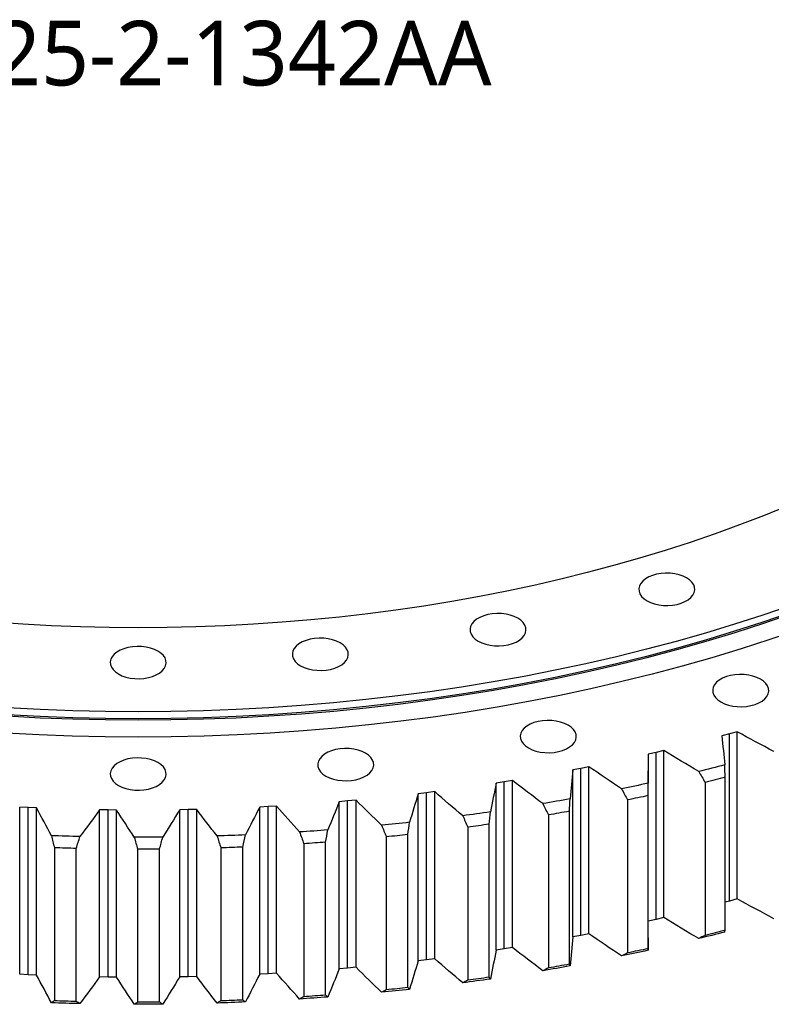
# Model space of a CAD drawing. Header units: millimetres. Extents: x -207 to 5749, y 4771 to 9302.
# Tile 10 of 12: x 3826 to 4175, y 6615 to 7072. Entities that reach past the tile are written whole.
import ezdxf

# ---------------------------------------------------------------- set-up
doc = ezdxf.new("R2010")
doc.units = ezdxf.units.MM
doc.header["$LTSCALE"] = 20

msp = doc.modelspace()

# ---------------------------------------------------------------- linework, layer by layer
at = {"color": 7, "linetype": 'Continuous', "lineweight": 25}
for p, q in [((4155.28, 6740.14), (4151.7, 6739.19)), ((4158.82, 6741.13), (4155.28, 6740.14)), ((4155.28, 6662.57), (4155.28, 6740.14)), ((4158.82, 6663.56), (4158.82, 6741.13)), ((4121.19, 6731.57), (4117.52, 6730.75)), ((4124.83, 6732.44), (4121.19, 6731.57)), ((4121.19, 6654), (4121.19, 6731.57)), ((4124.83, 6654.87), (4124.83, 6732.44)), ((4086.31, 6724.15), (4082.56, 6723.45)), ((4090.03, 6724.9), (4086.31, 6724.15)), ((4086.31, 6646.58), (4086.31, 6724.15)), ((4090.03, 6647.32), (4090.03, 6724.9)), ((4082.56, 6645.88), (4082.56, 6723.45)), ((4117.57, 6645.4), (4117.57, 6722.97)), ((4153.29, 6648.96), (4153.29, 6720)), ((4050.74, 6717.9), (4046.93, 6717.32)), ((4046.93, 6639.75), (4046.93, 6717.32)), ((4054.53, 6718.52), (4050.74, 6717.9)), ((4050.74, 6640.33), (4050.74, 6717.9)), ((4054.53, 6640.95), (4054.53, 6718.52)), ((4143.95, 6717.65), (4143.95, 6646.61)), ((4014.61, 6712.85), (4010.75, 6712.4)), ((4010.75, 6634.83), (4010.75, 6712.4)), ((4018.45, 6713.34), (4014.61, 6712.85)), ((4014.61, 6635.28), (4014.61, 6712.85)), ((4018.45, 6635.77), (4018.45, 6713.34)), ((4117.52, 6640.49), (4117.52, 6711.53)), ((3829.73, 6705.92), (3825.8, 6706.12)), ((3825.8, 6628.55), (3825.8, 6706.12)), ((3833.65, 6705.76), (3829.73, 6705.92)), ((3829.73, 6628.34), (3829.73, 6705.92)), ((3833.65, 6628.19), (3833.65, 6705.76)), ((3941.13, 6706.38), (3937.21, 6706.19)), ((3937.21, 6628.62), (3937.21, 6706.19)), ((3945.05, 6706.61), (3941.13, 6706.38)), ((3941.13, 6628.81), (3941.13, 6706.38)), ((3945.05, 6629.04), (3945.05, 6706.61)), ((3978.03, 6709), (3974.13, 6708.68)), ((3974.13, 6631.11), (3974.13, 6708.68)), ((3981.92, 6709.37), (3978.03, 6709)), ((3978.03, 6631.43), (3978.03, 6709)), ((3981.92, 6631.79), (3981.92, 6709.37)), ((4107.96, 6709.49), (4107.96, 6638.45)), ((3866.86, 6704.83), (3862.92, 6704.9)), ((3862.92, 6627.33), (3862.92, 6704.9)), ((3870.79, 6704.81), (3866.86, 6704.83)), ((3866.86, 6627.26), (3866.86, 6704.83)), ((3870.79, 6627.23), (3870.79, 6704.81)), ((3904.03, 6704.99), (3900.1, 6704.93)), ((3900.1, 6627.36), (3900.1, 6704.93)), ((3907.97, 6705.09), (3904.03, 6704.99)), ((3904.03, 6627.42), (3904.03, 6704.99)), ((3907.97, 6627.52), (3907.97, 6705.09)), ((4071.22, 6702.54), (4071.22, 6631.5)), ((4080.97, 6633.22), (4080.97, 6704.26)), ((4033.85, 6696.83), (4033.85, 6625.79)), ((4043.75, 6627.17), (4043.75, 6698.21)), ((3995.97, 6692.36), (3995.97, 6621.32)), ((4005.99, 6622.38), (4005.99, 6693.42)), ((3841.89, 6687.26), (3841.89, 6616.23)), ((3929.35, 6616.59), (3929.35, 6687.63)), ((3957.7, 6689.17), (3957.7, 6618.13)), ((3967.81, 6618.85), (3967.81, 6689.88)), ((3852.07, 6615.93), (3852.07, 6686.97)), ((3880.54, 6686.61), (3880.54, 6615.57)), ((3890.72, 6615.62), (3890.72, 6686.65)), ((3919.19, 6687.25), (3919.19, 6616.21)), ((4155.28, 6662.57), (4153.29, 6662.04)), ((4158.82, 6663.56), (4155.28, 6662.57)), ((4121.19, 6654), (4117.57, 6653.18)), ((4124.83, 6654.87), (4121.19, 6654)), ((4086.31, 6646.58), (4082.56, 6645.88)), ((4090.03, 6647.32), (4086.31, 6646.58)), ((4117.57, 6645.4), (4117.55, 6639.7)), ((4050.74, 6640.33), (4046.93, 6639.75)), ((4054.53, 6640.95), (4050.74, 6640.33)), ((4014.61, 6635.28), (4010.75, 6634.83)), ((4018.45, 6635.77), (4014.61, 6635.28)), ((3829.73, 6628.34), (3825.8, 6628.55)), ((3833.65, 6628.19), (3829.73, 6628.34)), ((3941.13, 6628.81), (3937.21, 6628.62)), ((3945.05, 6629.04), (3941.13, 6628.81)), ((3978.03, 6631.43), (3974.13, 6631.11)), ((3981.92, 6631.79), (3978.03, 6631.43)), ((3866.86, 6627.26), (3862.92, 6627.33)), ((3870.79, 6627.23), (3866.86, 6627.26)), ((3904.03, 6627.42), (3900.1, 6627.36)), ((3907.97, 6627.52), (3904.03, 6627.42))]:
    msp.add_line(p, q, dxfattribs=at)
at = {"color": 7, "linetype": 'Continuous', "lineweight": 25, "flags": 128}
for points in [[(4182.04, 6845.93), (4171.08, 6841.46), (4159.93, 6837.16), (4148.58, 6833.03), (4137.05, 6829.07), (4125.34, 6825.28), (4113.47, 6821.68), (4101.44, 6818.25), (4089.25, 6815.01), (4076.92, 6811.95), (4064.46, 6809.08), (4051.87, 6806.4), (4039.17, 6803.91), (4026.36, 6801.61), (4013.44, 6799.51), (4000.44, 6797.6), (3987.35, 6795.89), (3974.19, 6794.38), (3960.97, 6793.07), (3947.69, 6791.96), (3934.37, 6791.05), (3921.01, 6790.34), (3907.62, 6789.83), (3894.21, 6789.53), (3880.8, 6789.43), (3867.38, 6789.53), (3853.98, 6789.83), (3840.59, 6790.34), (3827.23, 6791.05), (3813.9, 6791.96)], [(4116.99, 6801.97), (4118.63, 6801.17), (4120.47, 6800.53), (4122.47, 6800.08), (4124.57, 6799.83), (4126.72, 6799.77), (4128.85, 6799.93), (4130.91, 6800.28), (4132.84, 6800.83), (4134.58, 6801.55), (4136.1, 6802.42), (4137.35, 6803.43), (4138.29, 6804.55), (4138.9, 6805.73), (4139.17, 6806.96), (4139.08, 6808.2), (4138.64, 6809.41), (4137.86, 6810.57), (4136.76, 6811.63), (4135.37, 6812.58), (4133.73, 6813.38), (4131.89, 6814.02), (4129.89, 6814.47), (4127.79, 6814.72), (4125.64, 6814.77), (4123.51, 6814.62), (4121.45, 6814.26), (4119.53, 6813.72), (4117.78, 6813), (4116.26, 6812.12), (4115.01, 6811.11), (4114.07, 6810), (4113.46, 6808.81), (4113.19, 6807.58), (4113.28, 6806.34), (4113.72, 6805.13), (4114.5, 6803.98), (4115.6, 6802.91), (4116.99, 6801.97)], [(4183.85, 6799.8), (4170.8, 6795.32), (4157.55, 6791.04), (4144.11, 6786.96), (4130.5, 6783.08), (4116.71, 6779.41), (4102.76, 6775.95), (4088.65, 6772.7), (4074.41, 6769.67), (4060.03, 6766.85), (4045.53, 6764.25), (4030.91, 6761.87), (4016.2, 6759.71), (4001.39, 6757.78), (3986.5, 6756.07), (3971.53, 6754.58), (3956.5, 6753.33), (3941.43, 6752.3), (3926.3, 6751.49), (3911.15, 6750.92), (3895.98, 6750.58), (3880.8, 6750.46), (3865.62, 6750.58), (3850.44, 6750.92), (3835.29, 6751.49), (3820.17, 6752.3)], [(4184.11, 6795.88), (4171.05, 6791.4), (4157.79, 6787.11), (4144.34, 6783.02), (4130.71, 6779.14), (4116.91, 6775.47), (4102.95, 6772.01), (4088.83, 6768.76), (4074.57, 6765.72), (4060.18, 6762.9), (4045.67, 6760.3), (4031.04, 6757.92), (4016.31, 6755.76), (4001.49, 6753.82), (3986.59, 6752.11), (3971.61, 6750.62), (3956.57, 6749.37), (3941.48, 6748.33), (3926.34, 6747.53), (3911.18, 6746.96), (3895.99, 6746.61), (3880.8, 6746.5), (3865.6, 6746.61), (3850.42, 6746.96), (3835.25, 6747.53), (3820.12, 6748.33)], [(4183.85, 6796.54), (4170.8, 6792.05), (4157.55, 6787.77), (4144.11, 6783.69), (4130.5, 6779.81), (4116.71, 6776.14), (4102.76, 6772.68), (4088.65, 6769.43), (4074.41, 6766.4), (4060.03, 6763.58), (4045.53, 6760.98), (4030.91, 6758.6), (4016.2, 6756.45), (4001.39, 6754.51), (3986.5, 6752.8), (3971.53, 6751.32), (3956.5, 6750.06), (3941.43, 6749.03), (3926.3, 6748.23), (3911.15, 6747.65), (3895.98, 6747.31), (3880.8, 6747.2), (3865.62, 6747.31), (3850.44, 6747.65), (3835.29, 6748.23), (3820.17, 6749.03)], [(4038.63, 6783.23), (4040.27, 6782.43), (4042.11, 6781.79), (4044.11, 6781.34), (4046.21, 6781.09), (4048.36, 6781.04), (4050.49, 6781.19), (4052.55, 6781.54), (4054.48, 6782.09), (4056.22, 6782.81), (4057.74, 6783.69), (4058.99, 6784.69), (4059.93, 6785.81), (4060.55, 6787), (4060.81, 6788.23), (4060.72, 6789.46), (4060.28, 6790.68), (4059.5, 6791.83), (4058.4, 6792.9), (4057.01, 6793.84), (4055.38, 6794.64), (4053.53, 6795.28), (4051.53, 6795.73), (4049.43, 6795.98), (4047.29, 6796.03), (4045.15, 6795.88), (4043.1, 6795.53), (4041.17, 6794.98), (4039.42, 6794.26), (4037.9, 6793.39), (4036.65, 6792.38), (4035.71, 6791.26), (4035.1, 6790.08), (4034.83, 6788.85), (4034.92, 6787.61), (4035.36, 6786.39), (4036.14, 6785.24), (4037.24, 6784.18), (4038.63, 6783.23)], [(4187.24, 6788.52), (4174.05, 6783.99), (4160.65, 6779.66), (4147.06, 6775.53), (4133.29, 6771.61), (4119.35, 6767.9), (4105.24, 6764.4), (4090.98, 6761.11), (4076.58, 6758.05), (4062.04, 6755.2), (4047.37, 6752.57), (4032.6, 6750.16), (4017.71, 6747.98), (4002.74, 6746.02), (3987.68, 6744.3), (3972.55, 6742.79), (3957.35, 6741.52), (3942.1, 6740.48), (3926.81, 6739.67), (3911.49, 6739.09), (3896.15, 6738.74), (3880.8, 6738.63), (3865.45, 6738.74), (3850.1, 6739.09), (3834.78, 6739.67), (3819.49, 6740.48)], [(3956.16, 6771.8), (3957.8, 6771), (3959.64, 6770.36), (3961.64, 6769.91), (3963.74, 6769.66), (3965.89, 6769.61), (3968.02, 6769.76), (3970.08, 6770.11), (3972.01, 6770.66), (3973.75, 6771.38), (3975.27, 6772.26), (3976.52, 6773.26), (3977.46, 6774.38), (3978.07, 6775.57), (3978.34, 6776.8), (3978.25, 6778.03), (3977.81, 6779.25), (3977.03, 6780.4), (3975.93, 6781.47), (3974.54, 6782.41), (3972.91, 6783.21), (3971.06, 6783.85), (3969.06, 6784.3), (3966.96, 6784.55), (3964.81, 6784.6), (3962.68, 6784.45), (3960.63, 6784.1), (3958.7, 6783.55), (3956.95, 6782.83), (3955.43, 6781.96), (3954.18, 6780.95), (3953.24, 6779.83), (3952.63, 6778.65), (3952.36, 6777.42), (3952.45, 6776.18), (3952.89, 6774.96), (3953.67, 6773.81), (3954.77, 6772.75), (3956.16, 6771.8)], [(3871.61, 6767.96), (3873.24, 6767.16), (3875.09, 6766.52), (3877.09, 6766.07), (3879.19, 6765.82), (3881.34, 6765.77), (3883.47, 6765.92), (3885.52, 6766.27), (3887.45, 6766.82), (3889.2, 6767.54), (3890.72, 6768.41), (3891.97, 6769.42), (3892.91, 6770.54), (3893.52, 6771.72), (3893.79, 6772.95), (3893.7, 6774.19), (3893.26, 6775.41), (3892.48, 6776.56), (3891.38, 6777.63), (3889.99, 6778.57), (3888.35, 6779.37), (3886.51, 6780.01), (3884.51, 6780.46), (3882.41, 6780.71), (3880.26, 6780.76), (3878.13, 6780.61), (3876.07, 6780.26), (3874.14, 6779.71), (3872.4, 6778.99), (3870.88, 6778.11), (3869.63, 6777.11), (3868.69, 6775.99), (3868.08, 6774.8), (3867.81, 6773.57), (3867.9, 6772.34), (3868.34, 6771.12), (3869.12, 6769.97), (3870.22, 6768.9), (3871.61, 6767.96)], [(4151.26, 6754.97), (4152.9, 6754.17), (4154.75, 6753.53), (4156.75, 6753.08), (4158.85, 6752.83), (4160.99, 6752.77), (4163.12, 6752.93), (4165.18, 6753.28), (4167.11, 6753.83), (4168.86, 6754.55), (4170.38, 6755.42), (4171.62, 6756.43), (4172.57, 6757.55), (4173.18, 6758.73), (4173.45, 6759.96), (4173.36, 6761.2), (4172.92, 6762.41), (4172.14, 6763.57), (4171.04, 6764.63), (4169.65, 6765.58), (4168.01, 6766.38), (4166.17, 6767.02), (4164.17, 6767.47), (4162.06, 6767.72), (4159.92, 6767.77), (4157.79, 6767.62), (4155.73, 6767.26), (4153.8, 6766.72), (4152.05, 6766), (4150.54, 6765.12), (4149.29, 6764.11), (4148.35, 6763), (4147.73, 6761.81), (4147.47, 6760.58), (4147.56, 6759.34), (4148, 6758.13), (4148.78, 6756.98), (4149.88, 6755.91), (4151.26, 6754.97)], [(4061.96, 6733.61), (4063.6, 6732.81), (4065.44, 6732.18), (4067.44, 6731.73), (4069.55, 6731.47), (4071.69, 6731.42), (4073.82, 6731.57), (4075.88, 6731.93), (4077.81, 6732.47), (4079.56, 6733.19), (4081.07, 6734.07), (4082.32, 6735.08), (4083.26, 6736.19), (4083.88, 6737.38), (4084.14, 6738.61), (4084.05, 6739.85), (4083.61, 6741.06), (4082.83, 6742.21), (4081.73, 6743.28), (4080.35, 6744.23), (4078.71, 6745.03), (4076.86, 6745.66), (4074.86, 6746.11), (4072.76, 6746.37), (4070.62, 6746.42), (4068.49, 6746.26), (4066.43, 6745.91), (4064.5, 6745.37), (4062.75, 6744.65), (4061.23, 6743.77), (4059.99, 6742.76), (4059.04, 6741.65), (4058.43, 6740.46), (4058.16, 6739.23), (4058.25, 6737.99), (4058.69, 6736.78), (4059.47, 6735.62), (4060.57, 6734.56), (4061.96, 6733.61)], [(3967.97, 6720.59), (3969.61, 6719.78), (3971.45, 6719.15), (3973.45, 6718.7), (3975.55, 6718.45), (3977.7, 6718.39), (3979.83, 6718.55), (3981.89, 6718.9), (3983.82, 6719.45), (3985.56, 6720.17), (3987.08, 6721.04), (3988.33, 6722.05), (3989.27, 6723.16), (3989.89, 6724.35), (3990.15, 6725.58), (3990.06, 6726.82), (3989.62, 6728.03), (3988.84, 6729.19), (3987.74, 6730.25), (3986.35, 6731.2), (3984.72, 6732), (3982.87, 6732.63), (3980.87, 6733.08), (3978.77, 6733.34), (3976.63, 6733.39), (3974.49, 6733.24), (3972.44, 6732.88), (3970.51, 6732.34), (3968.76, 6731.62), (3967.24, 6730.74), (3965.99, 6729.73), (3965.05, 6728.62), (3964.44, 6727.43), (3964.17, 6726.2), (3964.26, 6724.96), (3964.7, 6723.75), (3965.48, 6722.6), (3966.58, 6721.53), (3967.97, 6720.59)], [(3871.61, 6716.21), (3873.24, 6715.41), (3875.09, 6714.77), (3877.09, 6714.32), (3879.19, 6714.07), (3881.34, 6714.02), (3883.47, 6714.17), (3885.52, 6714.52), (3887.45, 6715.07), (3889.2, 6715.79), (3890.72, 6716.66), (3891.97, 6717.67), (3892.91, 6718.79), (3893.52, 6719.97), (3893.79, 6721.2), (3893.7, 6722.44), (3893.26, 6723.66), (3892.48, 6724.81), (3891.38, 6725.87), (3889.99, 6726.82), (3888.35, 6727.62), (3886.51, 6728.26), (3884.51, 6728.71), (3882.41, 6728.96), (3880.26, 6729.01), (3878.13, 6728.86), (3876.07, 6728.51), (3874.14, 6727.96), (3872.4, 6727.24), (3870.88, 6726.36), (3869.63, 6725.36), (3868.69, 6724.24), (3868.08, 6723.05), (3867.81, 6721.82), (3867.9, 6720.59), (3868.34, 6719.37), (3869.12, 6718.22), (3870.22, 6717.15), (3871.61, 6716.21)], [(4153.07, 6725.74), (4151.56, 6725.35), (4150.05, 6724.97), (4148.54, 6724.58), (4147.03, 6724.2), (4145.51, 6723.82), (4144, 6723.44), (4142.48, 6723.07), (4140.96, 6722.7)], [(4153.29, 6720), (4152.12, 6719.7), (4150.96, 6719.41), (4149.79, 6719.11), (4148.62, 6718.82), (4147.46, 6718.52), (4146.29, 6718.23), (4145.12, 6717.94), (4143.95, 6717.65)], [(4117.55, 6717.27), (4116, 6716.93), (4114.46, 6716.6), (4112.91, 6716.26), (4111.36, 6715.93), (4109.82, 6715.6), (4108.26, 6715.28), (4106.71, 6714.95), (4105.16, 6714.63)], [(4117.52, 6711.53), (4116.33, 6711.27), (4115.13, 6711.01), (4113.94, 6710.75), (4112.75, 6710.5), (4111.55, 6710.25), (4110.36, 6709.99), (4109.16, 6709.74), (4107.96, 6709.49)], [(4081.24, 6709.99), (4079.67, 6709.71), (4078.09, 6709.42), (4076.51, 6709.14), (4074.94, 6708.86), (4073.36, 6708.59), (4071.78, 6708.31), (4070.19, 6708.04), (4068.61, 6707.77)], [(4044.27, 6703.93), (4042.67, 6703.7), (4041.07, 6703.47), (4039.46, 6703.24), (4037.86, 6703.02), (4036.26, 6702.8), (4034.65, 6702.57), (4033.05, 6702.36), (4031.44, 6702.14)], [(4080.97, 6704.26), (4079.75, 6704.04), (4078.53, 6703.82), (4077.32, 6703.6), (4076.1, 6703.39), (4074.88, 6703.18), (4073.66, 6702.96), (4072.44, 6702.75), (4071.22, 6702.54)], [(4006.75, 6699.12), (4005.13, 6698.94), (4003.51, 6698.76), (4001.89, 6698.59), (4000.27, 6698.42), (3998.64, 6698.25), (3997.02, 6698.08), (3995.39, 6697.91), (3993.77, 6697.75)], [(4043.75, 6698.21), (4042.51, 6698.03), (4041.28, 6697.86), (4040.04, 6697.68), (4038.8, 6697.51), (4037.57, 6697.34), (4036.33, 6697.16), (4035.09, 6697), (4033.85, 6696.83)], [(3853.77, 6692.5), (3852.13, 6692.54), (3850.48, 6692.59), (3848.83, 6692.63), (3847.18, 6692.68), (3845.53, 6692.73), (3843.89, 6692.78), (3842.24, 6692.83), (3840.59, 6692.89)], [(3892.2, 6692.24), (3890.55, 6692.23), (3888.9, 6692.22), (3887.25, 6692.21), (3885.6, 6692.2), (3883.95, 6692.19), (3882.3, 6692.19), (3880.65, 6692.19), (3879, 6692.19)], [(3930.59, 6693.26), (3928.95, 6693.19), (3927.3, 6693.13), (3925.66, 6693.06), (3924.01, 6693), (3922.36, 6692.94), (3920.72, 6692.88), (3919.07, 6692.82), (3917.42, 6692.77)], [(3968.82, 6695.56), (3967.18, 6695.43), (3965.55, 6695.31), (3963.91, 6695.19), (3962.27, 6695.07), (3960.64, 6694.96), (3959, 6694.84), (3957.36, 6694.73), (3955.72, 6694.63)], [(4005.99, 6693.42), (4004.74, 6693.28), (4003.49, 6693.14), (4002.23, 6693.01), (4000.98, 6692.88), (3999.73, 6692.75), (3998.48, 6692.62), (3997.22, 6692.49), (3995.97, 6692.36)], [(3852.07, 6686.97), (3850.79, 6687), (3849.52, 6687.03), (3848.25, 6687.07), (3846.98, 6687.1), (3845.71, 6687.14), (3844.44, 6687.18), (3843.16, 6687.22), (3841.89, 6687.26)], [(3929.35, 6687.63), (3928.08, 6687.58), (3926.81, 6687.52), (3925.54, 6687.47), (3924.27, 6687.43), (3923, 6687.38), (3921.73, 6687.33), (3920.46, 6687.29), (3919.19, 6687.25)], [(3967.81, 6689.88), (3966.55, 6689.79), (3965.29, 6689.7), (3964.03, 6689.6), (3962.76, 6689.51), (3961.5, 6689.42), (3960.23, 6689.34), (3958.97, 6689.25), (3957.7, 6689.17)], [(3890.72, 6686.65), (3889.45, 6686.64), (3888.18, 6686.64), (3886.91, 6686.63), (3885.63, 6686.62), (3884.36, 6686.62), (3883.09, 6686.61), (3881.81, 6686.61), (3880.54, 6686.61)], [(4153.07, 6648.17), (4151.56, 6647.78), (4150.05, 6647.39), (4148.54, 6647.01), (4147.03, 6646.63), (4145.51, 6646.25), (4144, 6645.87), (4142.48, 6645.5), (4140.96, 6645.13)], [(4153.29, 6648.96), (4152.12, 6648.66), (4150.96, 6648.37), (4149.79, 6648.07), (4148.62, 6647.78), (4147.46, 6647.49), (4146.29, 6647.19), (4145.12, 6646.9), (4143.95, 6646.61)], [(4117.55, 6639.7), (4116, 6639.36), (4114.46, 6639.02), (4112.91, 6638.69), (4111.36, 6638.36), (4109.82, 6638.03), (4108.26, 6637.71), (4106.71, 6637.38), (4105.16, 6637.06)], [(4117.52, 6640.49), (4116.33, 6640.23), (4115.13, 6639.97), (4113.94, 6639.72), (4112.75, 6639.46), (4111.55, 6639.21), (4110.36, 6638.95), (4109.16, 6638.7), (4107.96, 6638.45)], [(4081.24, 6632.42), (4079.67, 6632.13), (4078.09, 6631.85), (4076.51, 6631.57), (4074.94, 6631.29), (4073.36, 6631.02), (4071.78, 6630.74), (4070.19, 6630.47), (4068.61, 6630.2)], [(4080.97, 6633.22), (4079.75, 6633), (4078.53, 6632.78), (4077.32, 6632.56), (4076.1, 6632.35), (4074.88, 6632.14), (4073.66, 6631.92), (4072.44, 6631.71), (4071.22, 6631.5)], [(4044.27, 6626.36), (4042.67, 6626.13), (4041.07, 6625.9), (4039.46, 6625.67), (4037.86, 6625.45), (4036.26, 6625.22), (4034.65, 6625), (4033.05, 6624.78), (4031.44, 6624.57)], [(4043.75, 6627.17), (4042.51, 6626.99), (4041.28, 6626.82), (4040.04, 6626.64), (4038.8, 6626.47), (4037.57, 6626.3), (4036.33, 6626.13), (4035.09, 6625.96), (4033.85, 6625.79)], [(3967.81, 6618.85), (3966.55, 6618.75), (3965.29, 6618.66), (3964.03, 6618.57), (3962.76, 6618.48), (3961.5, 6618.39), (3960.23, 6618.3), (3958.97, 6618.21), (3957.7, 6618.13)], [(4006.75, 6621.55), (4005.13, 6621.37), (4003.51, 6621.19), (4001.89, 6621.02), (4000.27, 6620.85), (3998.64, 6620.68), (3997.02, 6620.51), (3995.39, 6620.34), (3993.77, 6620.18)], [(4005.99, 6622.38), (4004.74, 6622.24), (4003.49, 6622.11), (4002.23, 6621.97), (4000.98, 6621.84), (3999.73, 6621.71), (3998.48, 6621.58), (3997.22, 6621.45), (3995.97, 6621.32)], [(3853.77, 6614.93), (3852.13, 6614.97), (3850.48, 6615.01), (3848.83, 6615.06), (3847.18, 6615.11), (3845.53, 6615.16), (3843.89, 6615.21), (3842.24, 6615.26), (3840.59, 6615.32)], [(3852.07, 6615.93), (3850.79, 6615.96), (3849.52, 6615.99), (3848.25, 6616.03), (3846.98, 6616.07), (3845.71, 6616.1), (3844.44, 6616.14), (3843.16, 6616.18), (3841.89, 6616.23)], [(3892.2, 6614.67), (3890.55, 6614.66), (3888.9, 6614.64), (3887.25, 6614.63), (3885.6, 6614.63), (3883.95, 6614.62), (3882.3, 6614.62), (3880.65, 6614.62), (3879, 6614.62)], [(3890.72, 6615.62), (3889.45, 6615.61), (3888.18, 6615.6), (3886.91, 6615.59), (3885.63, 6615.58), (3884.36, 6615.58), (3883.09, 6615.58), (3881.81, 6615.57), (3880.54, 6615.57)], [(3930.59, 6615.69), (3928.95, 6615.62), (3927.3, 6615.55), (3925.66, 6615.49), (3924.01, 6615.43), (3922.36, 6615.36), (3920.72, 6615.31), (3919.07, 6615.25), (3917.42, 6615.2)], [(3929.35, 6616.59), (3928.08, 6616.54), (3926.81, 6616.49), (3925.54, 6616.44), (3924.27, 6616.39), (3923, 6616.34), (3921.73, 6616.29), (3920.46, 6616.25), (3919.19, 6616.21)], [(3968.82, 6617.98), (3967.18, 6617.86), (3965.55, 6617.74), (3963.91, 6617.62), (3962.27, 6617.5), (3960.64, 6617.39), (3959, 6617.27), (3957.36, 6617.16), (3955.72, 6617.05)]]:
    msp.add_lwpolyline(points, dxfattribs=at)
at = {"color": 7, "linetype": 'Continuous', "lineweight": 25}
for points in [[(4151.7, 6739.19), (4152.2, 6734.71), (4152.66, 6730.23), (4153.07, 6725.74)], [(4175.9, 6731.94), (4170.18, 6734.98), (4164.48, 6738.04), (4158.82, 6741.13)], [(4117.52, 6730.75), (4117.58, 6726.25), (4117.59, 6721.76), (4117.55, 6717.27)], [(4140.96, 6722.7), (4135.55, 6725.93), (4130.17, 6729.17), (4124.83, 6732.44)], [(4105.16, 6714.63), (4100.08, 6718.04), (4095.03, 6721.46), (4090.03, 6724.9)], [(4153.29, 6720), (4153.21, 6721.91), (4153.14, 6723.83), (4153.07, 6725.74)], [(4082.56, 6723.45), (4082.17, 6718.96), (4081.73, 6714.48), (4081.24, 6709.99)], [(4140.96, 6722.7), (4141.96, 6721.01), (4142.95, 6719.33), (4143.95, 6717.65)], [(4046.93, 6717.32), (4046.09, 6712.86), (4045.2, 6708.39), (4044.27, 6703.93)], [(4068.61, 6707.77), (4063.88, 6711.34), (4059.18, 6714.92), (4054.53, 6718.52)], [(4117.52, 6711.53), (4117.53, 6713.44), (4117.54, 6715.35), (4117.55, 6717.27)], [(4010.75, 6712.4), (4009.46, 6707.97), (4008.13, 6703.54), (4006.75, 6699.12)], [(4031.44, 6702.14), (4027.07, 6705.86), (4022.74, 6709.59), (4018.45, 6713.34)], [(4105.16, 6714.63), (4106.09, 6712.92), (4107.03, 6711.21), (4107.96, 6709.49)], [(3840.59, 6692.89), (3838.23, 6697.17), (3835.92, 6701.46), (3833.65, 6705.76)], [(3937.21, 6706.19), (3935.05, 6701.87), (3932.84, 6697.56), (3930.59, 6693.26)], [(3955.72, 6694.63), (3952.12, 6698.61), (3948.56, 6702.6), (3945.05, 6706.61)], [(3974.13, 6708.68), (3972.41, 6704.3), (3970.64, 6699.92), (3968.82, 6695.56)], [(3993.77, 6697.75), (3989.78, 6701.61), (3985.83, 6705.48), (3981.92, 6709.37)], [(4068.61, 6707.77), (4069.48, 6706.03), (4070.35, 6704.29), (4071.22, 6702.54)], [(4080.97, 6704.26), (4081.06, 6706.17), (4081.15, 6708.08), (4081.24, 6709.99)], [(3862.92, 6704.9), (3859.92, 6700.76), (3856.87, 6696.63), (3853.77, 6692.5)], [(3879, 6692.19), (3876.22, 6696.39), (3873.49, 6700.59), (3870.79, 6704.81)], [(3900.1, 6704.93), (3897.51, 6700.69), (3894.88, 6696.46), (3892.2, 6692.24)], [(3917.42, 6692.77), (3914.23, 6696.87), (3911.07, 6700.97), (3907.97, 6705.09)], [(4031.44, 6702.14), (4032.24, 6700.37), (4033.04, 6698.6), (4033.85, 6696.83)], [(4043.75, 6698.21), (4043.92, 6700.12), (4044.1, 6702.03), (4044.27, 6703.93)], [(3993.77, 6697.75), (3994.5, 6695.96), (3995.23, 6694.16), (3995.97, 6692.36)], [(4005.99, 6693.42), (4006.25, 6695.32), (4006.5, 6697.22), (4006.75, 6699.12)], [(3840.59, 6692.89), (3841.02, 6691.01), (3841.46, 6689.14), (3841.89, 6687.26)], [(3852.07, 6686.97), (3852.64, 6688.81), (3853.21, 6690.66), (3853.77, 6692.5)], [(3879, 6692.19), (3879.51, 6690.33), (3880.03, 6688.47), (3880.54, 6686.61)], [(3890.72, 6686.65), (3891.22, 6688.52), (3891.71, 6690.38), (3892.2, 6692.24)], [(3917.42, 6692.77), (3918.01, 6690.93), (3918.6, 6689.09), (3919.19, 6687.25)], [(3929.35, 6687.63), (3929.77, 6689.51), (3930.18, 6691.38), (3930.59, 6693.26)], [(3955.72, 6694.63), (3956.38, 6692.81), (3957.04, 6690.99), (3957.7, 6689.17)], [(3967.81, 6689.88), (3968.15, 6691.77), (3968.49, 6693.67), (3968.82, 6695.56)], [(4175.9, 6654.37), (4170.18, 6657.41), (4164.48, 6660.47), (4158.82, 6663.56)], [(4140.96, 6645.13), (4135.55, 6648.35), (4130.17, 6651.6), (4124.83, 6654.87)], [(4105.16, 6637.06), (4100.08, 6640.46), (4095.03, 6643.89), (4090.03, 6647.32)], [(4143.95, 6646.61), (4142.95, 6646.12), (4141.96, 6645.62), (4140.96, 6645.13)], [(4153.07, 6648.17), (4153.14, 6648.43), (4153.21, 6648.7), (4153.29, 6648.96)], [(4082.56, 6645.88), (4082.17, 6641.39), (4081.73, 6636.9), (4081.24, 6632.42)], [(4046.93, 6639.75), (4046.09, 6635.29), (4045.2, 6630.82), (4044.27, 6626.36)], [(4068.61, 6630.2), (4063.88, 6633.77), (4059.18, 6637.35), (4054.53, 6640.95)], [(4107.96, 6638.45), (4107.03, 6637.99), (4106.09, 6637.52), (4105.16, 6637.06)], [(4117.55, 6639.7), (4117.54, 6639.96), (4117.53, 6640.22), (4117.52, 6640.49)], [(4010.75, 6634.83), (4009.46, 6630.39), (4008.13, 6625.97), (4006.75, 6621.55)], [(4031.44, 6624.57), (4027.07, 6628.29), (4022.74, 6632.02), (4018.45, 6635.77)], [(4081.24, 6632.42), (4081.15, 6632.69), (4081.06, 6632.95), (4080.97, 6633.22)], [(3840.59, 6615.32), (3838.23, 6619.6), (3835.92, 6623.89), (3833.65, 6628.19)], [(3937.21, 6628.62), (3935.05, 6624.3), (3932.84, 6619.99), (3930.59, 6615.69)], [(3955.72, 6617.05), (3952.12, 6621.04), (3948.56, 6625.03), (3945.05, 6629.04)], [(3974.13, 6631.11), (3972.41, 6626.73), (3970.64, 6622.35), (3968.82, 6617.98)], [(3993.77, 6620.18), (3989.78, 6624.04), (3985.83, 6627.91), (3981.92, 6631.79)], [(4071.22, 6631.5), (4070.35, 6631.07), (4069.48, 6630.63), (4068.61, 6630.2)], [(3862.92, 6627.33), (3859.92, 6623.19), (3856.87, 6619.06), (3853.77, 6614.93)], [(3879, 6614.62), (3876.22, 6618.81), (3873.49, 6623.02), (3870.79, 6627.23)], [(3900.1, 6627.36), (3897.51, 6623.12), (3894.88, 6618.89), (3892.2, 6614.67)], [(3917.42, 6615.2), (3914.23, 6619.29), (3911.07, 6623.4), (3907.97, 6627.52)], [(4033.85, 6625.79), (4033.04, 6625.38), (4032.24, 6624.97), (4031.44, 6624.57)], [(4044.27, 6626.36), (4044.1, 6626.63), (4043.92, 6626.9), (4043.75, 6627.17)], [(3968.82, 6617.98), (3968.49, 6618.27), (3968.15, 6618.56), (3967.81, 6618.85)], [(3995.97, 6621.32), (3995.23, 6620.94), (3994.5, 6620.56), (3993.77, 6620.18)], [(4006.75, 6621.55), (4006.5, 6621.82), (4006.25, 6622.1), (4005.99, 6622.38)], [(3841.89, 6616.23), (3841.46, 6615.92), (3841.02, 6615.62), (3840.59, 6615.32)], [(3853.77, 6614.93), (3853.21, 6615.26), (3852.64, 6615.6), (3852.07, 6615.93)], [(3880.54, 6615.57), (3880.03, 6615.25), (3879.51, 6614.94), (3879, 6614.62)], [(3892.2, 6614.67), (3891.71, 6614.99), (3891.22, 6615.3), (3890.72, 6615.62)], [(3919.19, 6616.21), (3918.6, 6615.87), (3918.01, 6615.53), (3917.42, 6615.2)], [(3930.59, 6615.69), (3930.18, 6615.99), (3929.77, 6616.29), (3929.35, 6616.59)], [(3957.7, 6618.13), (3957.04, 6617.77), (3956.38, 6617.41), (3955.72, 6617.05)]]:
    msp.add_open_spline(points, degree=3, dxfattribs=at)

# ---------------------------------------------------------------- texts
at = {"insert": (3743.21, 7071.18), "char_height": 30, "width": 374.0218, "attachment_point": 1}
msp.add_mtext('{\\fYu Gothic Medium|b0|i0|c0|p0;\\C253;B2225-2-1342AA}', dxfattribs=at)

doc.saveas('drawing.dxf')
